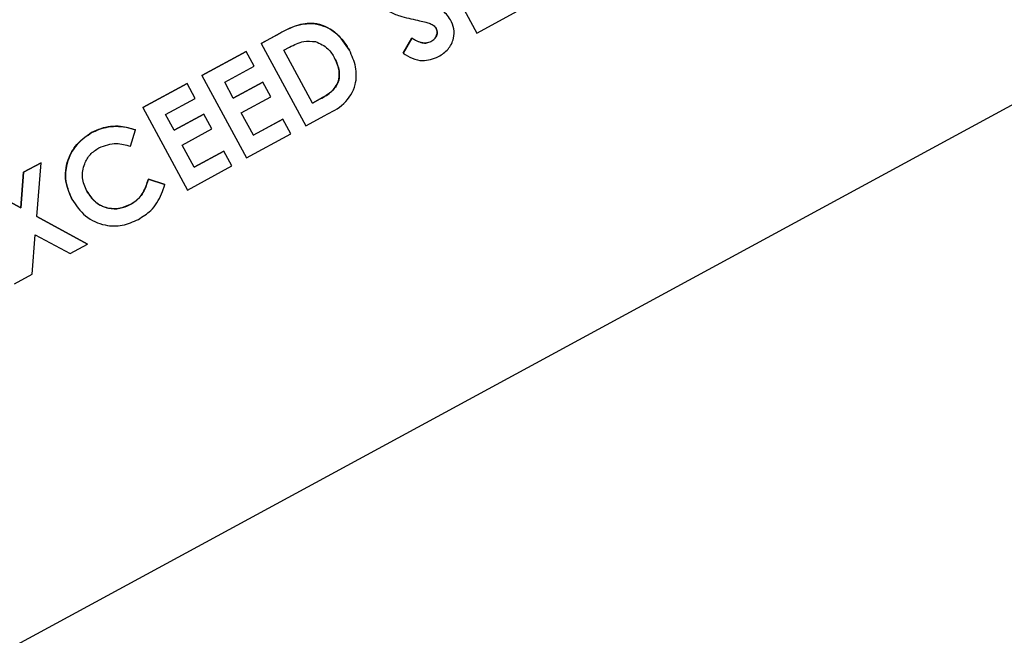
# Model space of a CAD drawing. Header units: inches. Extents: x 0.6 to 33.8, y 0 to 21.7.
# Tile 67 of 210: x 12.808 to 12.978, y 15.47 to 15.576. Entities that reach past the tile are written whole.
import ezdxf

# ---------------------------------------------------------------- set-up
doc = ezdxf.new("R2010")
doc.units = ezdxf.units.IN
doc.header["$MEASUREMENT"] = 0
doc.layers.add('FORMAT', color=7, linetype='Continuous')
doc.styles.add('SLDTEXTSTYLE3', font='TXT', dxfattribs={"width": 0.75})
doc.dimstyles.new('SLDDIMSTYLE0', dxfattribs={"dimtxt": 0.125, "dimasz": 0.13, "dimexe": 0, "dimexo": 0.0625, "dimgap": 0.03125, "dimtad": 0, "dimtih": 1, "dimtoh": 1, "dimdec": 1, "dimlfac": 4, "dimrnd": 1e-09, "dimzin": 12, "dimdsep": 46, "dimtxsty": 'SLDTEXTSTYLE3', "dimsah": 1, "dimcen": 0.09, "dimadec": 0, "dimazin": 3, "dimtfac": 1, "dimtdec": 1, "dimtofl": 0, "dimtmove": 0, "dimatfit": 3, "dimfxl": 1, "dimfrac": 2, "dimtolj": 1, "dimtzin": 12, "dimarcsym": 0})

# ---------------------------------------------------------------- blocks, each defined once
blk = doc.blocks.new('_D_1')
at = {"layer": 'FORMAT'}
for p, q in [((6.14175, 17.34011), (2.54818, 17.34011)), ((2.67318, 17.34011), (2.67318, 11.07473)), ((2.48846, 11.04934), (2.45037, 11.04934)), ((2.45037, 11.04934), (2.45037, 10.85091)), ((2.8579, 11.04934), (2.89599, 11.04934)), ((2.89599, 11.04934), (2.89599, 10.85091)), ((2.45037, 10.85091), (2.48846, 10.85091)), ((2.89599, 10.85091), (2.8579, 10.85091)), ((2.67318, 4.39851), (2.67318, 10.66388)), ((13.15451, 4.39851), (2.54818, 4.39851))]:
    blk.add_line(p, q, dxfattribs=at)
for points in [[(2.67318, 17.34011), (2.65318, 17.21011), (2.69318, 17.21011)], [(2.67318, 4.39851), (2.69318, 4.52851), (2.65318, 4.52851)]]:
    blk.add_solid(points, dxfattribs=at)
at = {"layer": 'FORMAT', "char_height": 0.125, "attachment_point": 1, "style": 'SLDTEXTSTYLE3'}
for s, insert in [('1315', (2.48846, 11.01204)), ('51.8', (2.51155, 10.82502))]:
    blk.add_mtext(s, dxfattribs=dict(at, insert=insert))

msp = doc.modelspace()

# ---------------------------------------------------------------- linework, layer by layer
at = {"color": 7, "linetype": 'Continuous'}
for p, q in [((12.74984, 15.43725), (13.22895, 15.69701)), ((12.87901, 15.58847), (12.88675, 15.57419)), ((12.88675, 15.57419), (12.89444, 15.57836)), ((12.88218, 15.57649), (12.88218, 15.5765)), ((12.84933, 15.57239), (12.85256, 15.57414)), ((12.85257, 15.57413), (12.84934, 15.57238)), ((12.85257, 15.57413), (12.85256, 15.57414)), ((12.87394, 15.57071), (12.87546, 15.57328)), ((12.87546, 15.57328), (12.87394, 15.5707)), ((12.87546, 15.57328), (12.87546, 15.57328)), ((12.84934, 15.57238), (12.84933, 15.57239)), ((12.84934, 15.57238), (12.85708, 15.5581)), ((12.85329, 15.57121), (12.85427, 15.57174)), ((12.8788, 15.57272), (12.8788, 15.57272)), ((12.83908, 15.56683), (12.84677, 15.571)), ((12.84677, 15.57099), (12.83908, 15.56682)), ((12.84677, 15.57099), (12.84677, 15.571)), ((12.84816, 15.56843), (12.84677, 15.57099)), ((12.85825, 15.56205), (12.85329, 15.57121)), ((12.86467, 15.5712), (12.86467, 15.5712)), ((12.87394, 15.5707), (12.87394, 15.57071)), ((12.84303, 15.56565), (12.84816, 15.56843)), ((12.83908, 15.56682), (12.83908, 15.56683)), ((12.83908, 15.56682), (12.84682, 15.55254)), ((12.82882, 15.56127), (12.83651, 15.56544)), ((12.83651, 15.56543), (12.82882, 15.56126)), ((12.83651, 15.56543), (12.83651, 15.56544)), ((12.8379, 15.56287), (12.83651, 15.56543)), ((12.84452, 15.5629), (12.84303, 15.56565)), ((12.84452, 15.56291), (12.84965, 15.56569)), ((12.84965, 15.56568), (12.84452, 15.5629)), ((12.84965, 15.56568), (12.84965, 15.56569)), ((12.85104, 15.56312), (12.84965, 15.56568)), ((12.84591, 15.56034), (12.85104, 15.56312)), ((12.83278, 15.56009), (12.8379, 15.56287)), ((12.85959, 15.56278), (12.85825, 15.56205)), ((12.85825, 15.56206), (12.85959, 15.56278)), ((12.85959, 15.56278), (12.85959, 15.56278)), ((12.82882, 15.56126), (12.82882, 15.56127)), ((12.82882, 15.56126), (12.83657, 15.54698)), ((12.83427, 15.55734), (12.83278, 15.56009)), ((12.83426, 15.55735), (12.83939, 15.56013)), ((12.83939, 15.56012), (12.83427, 15.55734)), ((12.83939, 15.56012), (12.83939, 15.56013)), ((12.84078, 15.55756), (12.83939, 15.56012)), ((12.848, 15.55649), (12.84591, 15.56034)), ((12.85708, 15.5581), (12.86036, 15.55988)), ((12.84799, 15.5565), (12.85312, 15.55928)), ((12.85313, 15.55927), (12.848, 15.55649)), ((12.85313, 15.55927), (12.85312, 15.55928)), ((12.85452, 15.55671), (12.85313, 15.55927)), ((12.81996, 15.55693), (12.81996, 15.55694)), ((12.8267, 15.55458), (12.8276, 15.55739)), ((12.8276, 15.55739), (12.8276, 15.5574)), ((12.83566, 15.55478), (12.84078, 15.55756)), ((12.84682, 15.55254), (12.85452, 15.55671)), ((12.83774, 15.55093), (12.83566, 15.55478)), ((12.83774, 15.55094), (12.84287, 15.55372)), ((12.84287, 15.55371), (12.83774, 15.55093)), ((12.84287, 15.55371), (12.84287, 15.55372)), ((12.84426, 15.55115), (12.84287, 15.55371)), ((12.80819, 15.55008), (12.81122, 15.55172)), ((12.81122, 15.55172), (12.80819, 15.55008)), ((12.81046, 15.54237), (12.81122, 15.55172)), ((12.81122, 15.55172), (12.81122, 15.55172)), ((12.83657, 15.54698), (12.84426, 15.55115)), ((12.80769, 15.54387), (12.80819, 15.55008)), ((12.80819, 15.55008), (12.80769, 15.54387)), ((12.80819, 15.55008), (12.80819, 15.55008)), ((12.8298, 15.54885), (12.83266, 15.54792)), ((12.8298, 15.54884), (12.8298, 15.54885)), ((12.83267, 15.54792), (12.8298, 15.54884)), ((12.83267, 15.54792), (12.83266, 15.54792)), ((12.80222, 15.54684), (12.80769, 15.54387)), ((12.80769, 15.54387), (12.80222, 15.54684)), ((12.81657, 15.5454), (12.81656, 15.54541)), ((12.82666, 15.54445), (12.82666, 15.54446)), ((12.80769, 15.54387), (12.80769, 15.54387)), ((12.81046, 15.54237), (12.81926, 15.5376)), ((12.81926, 15.53759), (12.81046, 15.54237)), ((12.80965, 15.53238), (12.8102, 15.53923)), ((12.8102, 15.53923), (12.81624, 15.53596)), ((12.81624, 15.53596), (12.81926, 15.53759)), ((12.81926, 15.53759), (12.81926, 15.5376)), ((12.80662, 15.53074), (12.80965, 15.53238))]:
    msp.add_line(p, q, dxfattribs=at)
for points, knots in [([(12.87015, 15.57945), (12.87057, 15.57891), (12.87141, 15.57783), (12.87375, 15.57699), (12.87543, 15.57662), (12.87647, 15.57639)], [0, 0, 0, 0, 0.278494, 0.558591, 1, 1, 1, 1]), ([(12.88218, 15.57649), (12.88171, 15.57714), (12.88086, 15.57829), (12.87952, 15.57876), (12.87893, 15.57897)], [0, 0, 0, 0, 0.557989, 1, 1, 1, 1]), ([(12.85256, 15.57414), (12.85375, 15.57477), (12.85612, 15.57603), (12.86003, 15.57579), (12.86296, 15.57385), (12.8641, 15.57208), (12.86467, 15.5712)], [0, 0, 0, 0, 0.281479, 0.558724, 0.779167, 1, 1, 1, 1]), ([(12.86467, 15.5712), (12.86392, 15.57231), (12.86242, 15.57452), (12.85882, 15.57617), (12.85535, 15.57558), (12.8535, 15.57462), (12.85257, 15.57413)], [0, 0, 0, 0, 0.28006, 0.558956, 0.778612, 1, 1, 1, 1]), ([(12.87647, 15.57639), (12.87687, 15.5763), (12.87753, 15.57616), (12.87844, 15.57591), (12.8792, 15.5756), (12.87953, 15.57517), (12.8797, 15.57496)], [0, 0, 0, 0, 0.340769, 0.561242, 0.781152, 1, 1, 1, 1]), ([(12.88009, 15.5701), (12.88069, 15.57049), (12.88187, 15.57127), (12.88276, 15.57311), (12.88286, 15.57496), (12.8824, 15.57598), (12.88218, 15.57649)], [0, 0, 0, 0, 0.280178, 0.559487, 0.779603, 1, 1, 1, 1]), ([(12.87546, 15.57328), (12.87605, 15.57296), (12.87686, 15.5725), (12.87807, 15.57242), (12.87855, 15.57262), (12.8788, 15.57272)], [0, 0, 0, 0, 0.559407, 0.779869, 1, 1, 1, 1]), ([(12.8788, 15.57272), (12.87848, 15.5726), (12.87786, 15.57237), (12.87665, 15.5726), (12.87592, 15.57302), (12.87546, 15.57328)], [0, 0, 0, 0, 0.279066, 0.559245, 1, 1, 1, 1]), ([(12.8788, 15.57272), (12.87901, 15.57286), (12.87943, 15.57313), (12.87977, 15.57376), (12.87991, 15.5744), (12.87976, 15.57477), (12.87969, 15.57496)], [0, 0, 0, 0, 0.280345, 0.560195, 0.780435, 1, 1, 1, 1]), ([(12.8797, 15.57496), (12.87977, 15.57472), (12.87993, 15.57423), (12.87968, 15.57355), (12.8793, 15.57303), (12.87897, 15.57282), (12.8788, 15.57272)], [0, 0, 0, 0, 0.278174, 0.558403, 0.779137, 1, 1, 1, 1]), ([(12.85427, 15.57174), (12.85507, 15.57215), (12.8565, 15.57289), (12.85809, 15.57276), (12.85879, 15.57271)], [0, 0, 0, 0, 0.5614191, 1, 1, 1, 1]), ([(12.85879, 15.57271), (12.85957, 15.57236), (12.86096, 15.57173), (12.86174, 15.57043), (12.86208, 15.56985)], [0, 0, 0, 0, 0.557963, 1, 1, 1, 1]), ([(12.86036, 15.55988), (12.86153, 15.56048), (12.86387, 15.56166), (12.86589, 15.56493), (12.86591, 15.56838), (12.86508, 15.57026), (12.86467, 15.5712)], [0, 0, 0, 0, 0.281731, 0.559047, 0.779253, 1, 1, 1, 1]), ([(12.87394, 15.5707), (12.87446, 15.57038), (12.8755, 15.56973), (12.87768, 15.56917), (12.87918, 15.56975), (12.88009, 15.5701)], [0, 0, 0, 0, 0.281493, 0.562113, 1, 1, 1, 1]), ([(12.85959, 15.56278), (12.86031, 15.56317), (12.86174, 15.56394), (12.86298, 15.56598), (12.86289, 15.56812), (12.86235, 15.56928), (12.86208, 15.56986)], [0, 0, 0, 0, 0.281796, 0.55844, 0.778854, 1, 1, 1, 1]), ([(12.86208, 15.56985), (12.86241, 15.56911), (12.86308, 15.56763), (12.86277, 15.56522), (12.86125, 15.56371), (12.86015, 15.56309), (12.85959, 15.56278)], [0, 0, 0, 0, 0.280461, 0.55886, 0.778481, 1, 1, 1, 1]), ([(12.8276, 15.55739), (12.82674, 15.55765), (12.82532, 15.55808), (12.82325, 15.55801), (12.82154, 15.55768), (12.82049, 15.55718), (12.81996, 15.55693)], [0, 0, 0, 0, 0.339531, 0.559715, 0.779876, 1, 1, 1, 1]), ([(12.81996, 15.55694), (12.82079, 15.5573), (12.82214, 15.55789), (12.8242, 15.55807), (12.82595, 15.55794), (12.82705, 15.55758), (12.8276, 15.5574)], [0, 0, 0, 0, 0.339461, 0.559666, 0.77983, 1, 1, 1, 1]), ([(12.81656, 15.54541), (12.81608, 15.54658), (12.8151, 15.54891), (12.81579, 15.55248), (12.8175, 15.55527), (12.81914, 15.55638), (12.81996, 15.55694)], [0, 0, 0, 0, 0.279811, 0.559029, 0.779559, 1, 1, 1, 1]), ([(12.81996, 15.55693), (12.81894, 15.5562), (12.81689, 15.55472), (12.81544, 15.55141), (12.81536, 15.54812), (12.81616, 15.54631), (12.81657, 15.5454)], [0, 0, 0, 0, 0.279617, 0.559275, 0.779473, 1, 1, 1, 1]), ([(12.82125, 15.55432), (12.82226, 15.55468), (12.82406, 15.55532), (12.82589, 15.55481), (12.8267, 15.55458)], [0, 0, 0, 0, 0.558091, 1, 1, 1, 1]), ([(12.81913, 15.5468), (12.81881, 15.54756), (12.81818, 15.54908), (12.81859, 15.5514), (12.81964, 15.55325), (12.82072, 15.55396), (12.82125, 15.55432)], [0, 0, 0, 0, 0.279789, 0.559431, 0.779622, 1, 1, 1, 1]), ([(12.82666, 15.54446), (12.8272, 15.5448), (12.82808, 15.54537), (12.82893, 15.54656), (12.82944, 15.54768), (12.82968, 15.54846), (12.8298, 15.54885)], [0, 0, 0, 0, 0.3394126, 0.5593722, 0.7796159, 1, 1, 1, 1]), ([(12.8298, 15.54884), (12.82961, 15.54824), (12.8293, 15.54725), (12.82857, 15.54599), (12.82771, 15.54509), (12.82701, 15.54467), (12.82666, 15.54445)], [0, 0, 0, 0, 0.340088, 0.560012, 0.779955, 1, 1, 1, 1]), ([(12.82807, 15.5419), (12.82882, 15.54237), (12.83007, 15.54314), (12.83135, 15.54474), (12.83213, 15.54629), (12.83249, 15.54737), (12.83267, 15.54792)], [0, 0, 0, 0, 0.3395926, 0.5595264, 0.7796837, 1, 1, 1, 1]), ([(12.81912, 15.5468), (12.81959, 15.54611), (12.82051, 15.54473), (12.8227, 15.54373), (12.82487, 15.54368), (12.82606, 15.5442), (12.82666, 15.54446)], [0, 0, 0, 0, 0.280046, 0.55923, 0.779527, 1, 1, 1, 1]), ([(12.82666, 15.54445), (12.82589, 15.54414), (12.82435, 15.54352), (12.82198, 15.54395), (12.82018, 15.54515), (12.81948, 15.54625), (12.81913, 15.5468)], [0, 0, 0, 0, 0.279741, 0.559044, 0.779321, 1, 1, 1, 1]), ([(12.81657, 15.5454), (12.81727, 15.54435), (12.81869, 15.54224), (12.82203, 15.54076), (12.82534, 15.54067), (12.82716, 15.54149), (12.82807, 15.5419)], [0, 0, 0, 0, 0.2799511, 0.5592663, 0.7794311, 1, 1, 1, 1])]:
    msp.add_open_spline(points, degree=3, knots=knots, dxfattribs=at)

# ---------------------------------------------------------------- dimensions: what is measured, and where the dimension line sits
at = {"layer": 'FORMAT'}
dim = msp.add_linear_dim(base=(2.67318, 17.34011), p1=(13.20451, 4.39851), p2=(6.19175, 17.34011), angle=90, dimstyle='SLDDIMSTYLE0', dxfattribs=at)
dim.commit()
dim.dimension.update_dxf_attribs({"geometry": '_D_1', "text_midpoint": (2.67318, 10.86931), "dimtype": 160})

doc.saveas('drawing.dxf')
